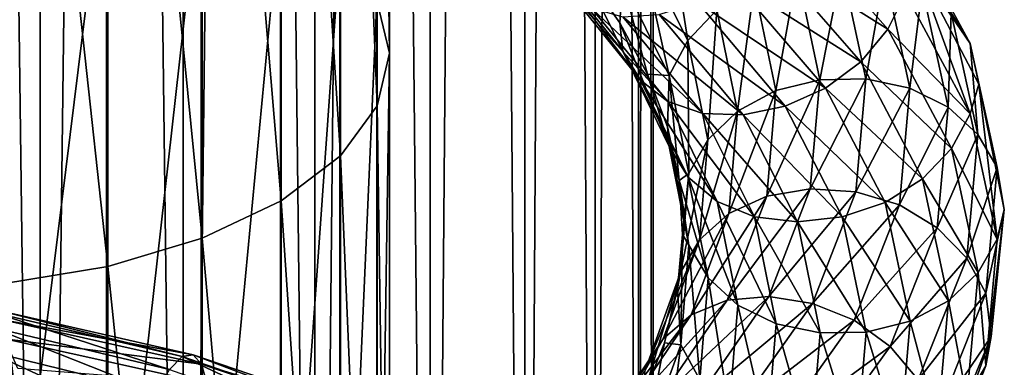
# Model space of a CAD drawing. Header units: metres. Extents: x -40 to 117, y -433 to 89.
# Tile 138 of 256: x 2.19 to 18.99, y -293.58 to -287.65. Entities that reach past the tile are written whole.
import ezdxf

# ---------------------------------------------------------------- set-up
doc = ezdxf.new("R2010")
doc.units = ezdxf.units.M
doc.layers.add('solid_506114_24501146', color=7, linetype='CONTINUOUS')
doc.layers.add('solid_506114_24501146_02', color=7, linetype='CONTINUOUS')

msp = doc.modelspace()

# ---------------------------------------------------------------- linework, layer by layer
at = {"layer": 'solid_506114_24501146'}
for points in [[(2.536174, -315.395081, 287.087769), (2.536174, -120.600121, 252.740158), (0, -120.55674, 252.986145)], [(2.536174, -315.395081, 287.087769), (0, -120.55674, 252.986145), (0, -315.351715, 287.333771)], [(4.974885, -315.52356, 286.359222), (4.974885, -120.728577, 252.011612), (2.536174, -120.600121, 252.740158)], [(2.536174, -315.395081, 287.087769), (4.974885, -315.52356, 286.359222), (2.536174, -120.600121, 252.740158)], [(7.222413, -315.732147, 285.176147), (7.222413, -120.937187, 250.828537), (4.974885, -120.728577, 252.011612)], [(4.974885, -315.52356, 286.359222), (7.222413, -315.732147, 285.176147), (4.974885, -120.728577, 252.011612)], [(9.192389, -316.012909, 283.583984), (9.192389, -121.217926, 249.236389), (7.222413, -120.937187, 250.828537)], [(7.222413, -315.732147, 285.176147), (9.192389, -316.012909, 283.583984), (7.222413, -120.937187, 250.828537)], [(4.974885, -319.694733, 262.703278), (4.974885, -124.899757, 228.355682), (7.222413, -124.691147, 229.538757)], [(7.222413, -319.486115, 263.886383), (4.974885, -319.694733, 262.703278), (7.222413, -124.691147, 229.538757)], [(2.536174, -319.823181, 261.974762), (2.536174, -125.028221, 227.627151), (4.974885, -124.899757, 228.355682)], [(4.974885, -319.694733, 262.703278), (2.536174, -319.823181, 261.974762), (4.974885, -124.899757, 228.355682)], [(0, -319.866577, 261.72876), (0, -125.071594, 227.381149), (2.536174, -125.028221, 227.627151)], [(2.536174, -319.823181, 261.974762), (0, -319.866577, 261.72876), (2.536174, -125.028221, 227.627151)], [(5.302645, -274.694244, 983.671143), (6.649134, -290.738251, 975.153992), (6.649134, -274.164124, 982.430908)], [(3.68973, -275.093079, 984.604309), (5.302645, -291.377441, 976.341797), (5.302645, -274.694244, 983.671143)], [(5.302645, -274.694244, 983.671143), (5.302645, -291.377441, 976.341797), (6.649134, -290.738251, 975.153992)], [(1.891428, -275.340637, 985.183472), (3.68973, -291.858368, 977.235474), (3.68973, -275.093079, 984.604309)], [(3.68973, -275.093079, 984.604309), (3.68973, -291.858368, 977.235474), (5.302645, -291.377441, 976.341797)], [(1.891428, -275.340637, 985.183472), (1.891428, -292.15686, 977.7901), (3.68973, -291.858368, 977.235474)], [(3.669097, -284.591492, 963.731445), (1.869106, -299.116241, 955.097351), (1.869106, -284.295288, 963.180969)], [(3.669097, -284.591492, 963.731445), (3.669097, -299.460602, 955.61908), (1.869106, -299.116241, 955.097351)], [(5.284738, -285.070374, 964.621338), (3.669097, -299.460602, 955.61908), (3.669097, -284.591492, 963.731445)], [(5.284738, -285.070374, 964.621338), (5.284738, -300.017365, 956.462585), (3.669097, -299.460602, 955.61908)], [(6.634851, -285.707886, 965.80603), (5.284738, -300.017365, 956.462585), (5.284738, -285.070374, 964.621338)], [(6.634851, -285.707886, 965.80603), (6.634851, -300.758575, 957.585449), (5.284738, -300.017365, 956.462585)], [(7.651602, -286.471985, 967.226013), (6.634851, -300.758575, 957.585449), (6.634851, -285.707886, 965.80603)], [(7.651602, -286.471985, 967.226013), (7.651602, -301.646912, 958.931274), (6.634851, -300.758575, 957.585449)], [(5.302645, -291.377441, 976.341797), (6.649134, -306.606964, 966.445374), (6.649134, -290.738251, 975.153992)], [(3.68973, -291.858368, 977.235474), (5.302645, -307.350098, 967.571167), (5.302645, -291.377441, 976.341797)], [(5.302645, -291.377441, 976.341797), (5.302645, -307.350098, 967.571167), (6.649134, -306.606964, 966.445374)], [(1.891428, -292.15686, 977.7901), (3.68973, -307.90921, 968.418152), (3.68973, -291.858368, 977.235474)], [(3.68973, -291.858368, 977.235474), (3.68973, -307.90921, 968.418152), (5.302645, -307.350098, 967.571167)], [(1.891428, -292.15686, 977.7901), (1.891428, -308.256226, 968.943848), (3.68973, -307.90921, 968.418152)], [(1.701174, -292.891174, 949.999268), (4.743359, -293.617279, 950.263), (1.77808, -292.653107, 949.268555)], [(1.77808, -292.653107, 949.268555), (4.957795, -293.391968, 949.555908), (1.844887, -292.612274, 948.532593)], [(4.743359, -293.617279, 950.263), (4.957795, -293.391968, 949.555908), (1.77808, -292.653107, 949.268555)], [(1.844887, -292.612274, 948.532593), (5.144073, -293.36261, 948.8396), (1.896865, -292.76593, 947.845947)], [(4.957795, -293.391968, 949.555908), (5.144073, -293.36261, 948.8396), (1.844887, -292.612274, 948.532593)], [(1.620867, -293.296631, 950.667114), (4.519439, -294.009705, 950.905518), (1.701174, -292.891174, 949.999268)], [(4.519439, -294.009705, 950.905518), (4.743359, -293.617279, 950.263), (1.701174, -292.891174, 949.999268)], [(1.896865, -292.76593, 947.845947), (5.289001, -293.525604, 948.167236), (1.930558, -293.090912, 947.260986)], [(5.144073, -293.36261, 948.8396), (5.289001, -293.525604, 948.167236), (1.896865, -292.76593, 947.845947)], [(1.930558, -293.090912, 947.260986), (5.382947, -293.857178, 947.590454), (2.153744, -293.60083, 946.834473)], [(5.289001, -293.525604, 948.167236), (5.382947, -293.857178, 947.590454), (1.930558, -293.090912, 947.260986)], [(1.544022, -293.836731, 951.213989), (4.305175, -294.537537, 951.427429), (1.620867, -293.296631, 950.667114)], [(4.305175, -294.537537, 951.427429), (4.519439, -294.009705, 950.905518), (1.620867, -293.296631, 950.667114)], [(4.743359, -293.617279, 950.263), (7.620518, -294.63443, 950.99884), (4.957795, -293.391968, 949.555908)], [(4.957795, -293.391968, 949.555908), (7.965023, -294.435608, 950.336365), (5.144073, -293.36261, 948.8396)], [(7.620518, -294.63443, 950.99884), (7.965023, -294.435608, 950.336365), (4.957795, -293.391968, 949.555908)], [(5.144073, -293.36261, 948.8396), (8.264291, -294.430206, 949.657593), (5.289001, -293.525604, 948.167236)], [(7.965023, -294.435608, 950.336365), (8.264291, -294.430206, 949.657593), (5.144073, -293.36261, 948.8396)], [(5.289001, -293.525604, 948.167236), (8.497127, -294.612976, 949.013123), (5.382947, -293.857178, 947.590454)], [(8.264291, -294.430206, 949.657593), (8.497127, -294.612976, 949.013123), (5.289001, -293.525604, 948.167236)]]:
    msp.add_3dface(points, dxfattribs=at)
at = {"layer": 'solid_506114_24501146_02'}
for points in [[(10.809105, -316.35498, 281.643951), (10.809105, -121.560013, 247.296341), (9.192389, -121.217926, 249.236389)], [(9.192389, -316.012909, 283.583984), (10.809105, -316.35498, 281.643951), (9.192389, -121.217926, 249.236389)], [(12.010434, -316.74527, 279.430573), (12.010434, -121.950287, 245.082962), (10.809105, -121.560013, 247.296341)], [(10.809105, -316.35498, 281.643951), (12.010434, -316.74527, 279.430573), (10.809105, -121.560013, 247.296341)], [(12.750209, -317.168732, 277.0289), (12.750209, -122.373764, 242.68129), (12.010434, -121.950287, 245.082962)], [(12.010434, -316.74527, 279.430573), (12.750209, -317.168732, 277.0289), (12.010434, -121.950287, 245.082962)], [(13, -317.609131, 274.53125), (13, -122.814171, 240.183655), (12.750209, -122.373764, 242.68129)], [(12.750209, -317.168732, 277.0289), (13, -317.609131, 274.53125), (12.750209, -122.373764, 242.68129)], [(12.750209, -318.04953, 272.03363), (12.750209, -123.25457, 237.686005), (13, -122.814171, 240.183655)], [(13, -317.609131, 274.53125), (12.750209, -318.04953, 272.03363), (13, -122.814171, 240.183655)], [(12.010434, -318.473022, 269.631958), (12.010434, -123.678047, 235.284348), (12.750209, -123.25457, 237.686005)], [(12.750209, -318.04953, 272.03363), (12.010434, -318.473022, 269.631958), (12.750209, -123.25457, 237.686005)], [(10.809105, -318.863312, 267.418579), (10.809105, -124.068329, 233.070969), (12.010434, -123.678047, 235.284348)], [(12.010434, -318.473022, 269.631958), (10.809105, -318.863312, 267.418579), (12.010434, -123.678047, 235.284348)], [(9.192389, -319.205383, 265.478516), (9.192389, -124.410408, 231.13092), (10.809105, -124.068329, 233.070969)], [(10.809105, -318.863312, 267.418579), (9.192389, -319.205383, 265.478516), (10.809105, -124.068329, 233.070969)], [(7.222413, -319.486115, 263.886383), (7.222413, -124.691147, 229.538757), (9.192389, -124.410408, 231.13092)], [(9.192389, -319.205383, 265.478516), (7.222413, -319.486115, 263.886383), (9.192389, -124.410408, 231.13092)], [(8.499992, -272.077179, 977.548401), (8.499992, -288.221924, 970.477905), (8.283906, -287.32428, 968.809814)], [(8.289004, -272.821869, 979.290649), (8.499992, -288.221924, 970.477905), (8.499992, -272.077179, 977.548401)], [(7.661542, -273.529358, 980.945862), (8.289004, -289.119843, 972.146484), (8.289004, -272.821869, 979.290649)], [(8.289004, -272.821869, 979.290649), (8.289004, -289.119843, 972.146484), (8.499992, -288.221924, 970.477905)], [(6.649134, -274.164124, 982.430908), (7.661542, -289.9729, 973.73175), (7.661542, -273.529358, 980.945862)], [(7.661542, -273.529358, 980.945862), (7.661542, -289.9729, 973.73175), (8.289004, -289.119843, 972.146484)], [(6.649134, -274.164124, 982.430908), (6.649134, -290.738251, 975.153992), (7.661542, -289.9729, 973.73175)], [(12.776024, -286.375916, 966.182983), (13.590318, -288.005859, 968.120728), (13.240533, -285.816772, 966.240173)], [(13.590318, -288.005859, 968.120728), (14.084433, -287.481842, 968.262451), (13.240533, -285.816772, 966.240173)], [(15.330458, -285.912018, 960.934204), (17.004074, -287.812134, 963.354431), (14.911668, -286.497833, 960.948669)], [(17.304438, -287.202515, 963.526978), (17.004074, -287.812134, 963.354431), (15.330458, -285.912018, 960.934204)], [(17.302559, -286.021423, 964.141846), (18.405357, -288.055359, 966.853149), (17.472498, -286.682587, 963.910095)], [(18.084133, -287.529724, 967.207764), (18.405357, -288.055359, 966.853149), (17.302559, -286.021423, 964.141846)], [(8.283906, -287.32428, 968.809814), (7.651602, -301.646912, 958.931274), (7.651602, -286.471985, 967.226013)], [(12.47566, -286.99292, 966.013733), (13.270811, -288.602692, 967.894531), (12.776024, -286.375916, 966.182983)], [(13.270811, -288.602692, 967.894531), (13.590318, -288.005859, 968.120728), (12.776024, -286.375916, 966.182983)], [(14.911668, -286.497833, 960.948669), (16.539564, -288.366364, 963.290344), (14.372784, -286.991211, 961.103394)], [(17.004074, -287.812134, 963.354431), (16.539564, -288.366364, 963.290344), (14.911668, -286.497833, 960.948669)], [(11.249445, -286.66153, 963.683167), (12.477539, -288.18692, 965.39209), (11.823123, -286.851929, 964.887268)], [(12.779515, -288.678986, 964.984009), (12.477539, -288.18692, 965.39209), (11.249445, -286.66153, 963.683167)], [(11.521699, -287.123474, 963.232239), (12.779515, -288.678986, 964.984009), (11.249445, -286.66153, 963.683167)], [(17.472498, -286.682587, 963.910095), (18.407354, -289.25531, 966.224426), (17.304438, -287.202515, 963.526978)], [(17.472498, -286.682587, 963.910095), (18.556627, -288.746796, 966.648987), (18.407354, -289.25531, 966.224426)], [(18.405357, -288.055359, 966.853149), (18.556627, -288.746796, 966.648987), (17.472498, -286.682587, 963.910095)], [(12.477539, -288.18692, 965.39209), (12.428489, -287.70108, 965.851624), (11.823123, -286.851929, 964.887268)], [(12.47566, -286.99292, 966.013733), (11.823123, -286.851929, 964.887268), (12.428489, -287.70108, 965.851624)], [(14.720243, -287.080261, 968.303894), (15.090319, -288.85791, 970.528931), (15.452852, -286.834961, 968.240295)], [(15.090319, -288.85791, 970.528931), (15.841347, -288.673279, 970.590881), (15.452852, -286.834961, 968.240295)], [(15.452852, -286.834961, 968.240295), (15.841347, -288.673279, 970.590881), (16.218479, -286.754761, 968.08429)], [(15.841347, -288.673279, 970.590881), (16.626221, -288.658722, 970.564331), (16.218479, -286.754761, 968.08429)], [(16.218479, -286.754761, 968.08429), (16.626221, -288.658722, 970.564331), (16.951677, -286.846008, 967.849426)], [(16.626221, -288.658722, 970.564331), (17.377853, -288.815308, 970.451538), (16.951677, -286.846008, 967.849426)], [(16.951677, -286.846008, 967.849426), (17.377853, -288.815308, 970.451538), (17.588596, -287.112457, 967.549561)], [(12.47566, -286.99292, 966.013733), (12.428489, -287.70108, 965.851624), (12.903883, -288.580017, 966.864685)], [(12.47566, -286.99292, 966.013733), (12.903883, -288.580017, 966.864685), (13.270811, -288.602692, 967.894531)], [(14.372784, -286.991211, 961.103394), (15.941851, -288.815033, 963.347168), (13.751857, -287.352295, 961.391113)], [(16.539564, -288.366364, 963.290344), (15.941851, -288.815033, 963.347168), (14.372784, -286.991211, 961.103394)], [(13.24536, -289.045746, 964.559204), (12.779515, -288.678986, 964.984009), (11.521699, -287.123474, 963.232239)], [(11.941693, -287.447327, 962.738037), (13.24536, -289.045746, 964.559204), (11.521699, -287.123474, 963.232239)], [(14.084433, -287.481842, 968.262451), (14.438524, -289.208893, 970.37677), (14.720243, -287.080261, 968.303894)], [(14.438524, -289.208893, 970.37677), (15.090319, -288.85791, 970.528931), (14.720243, -287.080261, 968.303894)], [(17.377853, -288.815308, 970.451538), (18.030787, -289.141663, 970.255432), (17.588596, -287.112457, 967.549561)], [(17.588596, -287.112457, 967.549561), (18.030787, -289.141663, 970.255432), (18.084133, -287.529724, 967.207764)], [(8.283906, -287.32428, 968.809814), (8.283906, -302.637817, 960.432373), (7.651602, -301.646912, 958.931274)], [(8.499992, -288.221924, 970.477905), (8.283906, -302.637817, 960.432373), (8.283906, -287.32428, 968.809814)], [(13.751857, -287.352295, 961.391113), (15.253138, -289.12149, 963.524475), (13.102945, -287.560822, 961.781494)], [(15.941851, -288.815033, 963.347168), (15.253138, -289.12149, 963.524475), (13.751857, -287.352295, 961.391113)], [(17.304438, -287.202515, 963.526978), (18.407354, -289.25531, 966.224426), (17.004074, -287.812134, 963.354431)], [(13.844118, -289.249146, 964.154358), (13.24536, -289.045746, 964.559204), (11.941693, -287.447327, 962.738037)], [(12.48152, -287.597931, 962.241699), (13.844118, -289.249146, 964.154358), (11.941693, -287.447327, 962.738037)], [(13.590318, -288.005859, 968.120728), (13.931987, -289.695801, 970.147034), (14.084433, -287.481842, 968.262451)], [(13.931987, -289.695801, 970.147034), (14.438524, -289.208893, 970.37677), (14.084433, -287.481842, 968.262451)], [(13.102945, -287.560822, 961.781494), (14.533385, -289.27066, 963.801331), (12.48152, -287.597931, 962.241699)], [(14.533385, -289.27066, 963.801331), (13.844118, -289.249146, 964.154358), (12.48152, -287.597931, 962.241699)], [(15.253138, -289.12149, 963.524475), (14.533385, -289.27066, 963.801331), (13.102945, -287.560822, 961.781494)], [(18.030787, -289.141663, 970.255432), (18.53878, -289.609131, 969.991638), (18.084133, -287.529724, 967.207764)], [(18.084133, -287.529724, 967.207764), (18.53878, -289.609131, 969.991638), (18.405357, -288.055359, 966.853149)], [(13.272809, -289.809845, 967.262024), (12.903883, -288.580017, 966.864685), (12.428489, -287.70108, 965.851624)], [(12.477539, -288.18692, 965.39209), (13.272809, -289.809845, 967.262024), (12.428489, -287.70108, 965.851624)], [(17.004074, -287.812134, 963.354431), (18.087847, -289.84668, 965.993896), (16.539564, -288.366364, 963.290344)], [(18.407354, -289.25531, 966.224426), (18.087847, -289.84668, 965.993896), (17.004074, -287.812134, 963.354431)], [(13.270811, -288.602692, 967.894531), (13.604447, -290.271271, 969.861633), (13.590318, -288.005859, 968.120728)], [(13.604447, -290.271271, 969.861633), (13.931987, -289.695801, 970.147034), (13.590318, -288.005859, 968.120728)], [(13.594031, -290.334991, 966.900391), (13.272809, -289.809845, 967.262024), (12.477539, -288.18692, 965.39209)], [(12.779515, -288.678986, 964.984009), (13.594031, -290.334991, 966.900391), (12.477539, -288.18692, 965.39209)], [(18.405357, -288.055359, 966.853149), (18.868078, -290.171753, 969.684387), (18.556627, -288.746796, 966.648987)], [(18.53878, -289.609131, 969.991638), (18.868078, -290.171753, 969.684387), (18.405357, -288.055359, 966.853149)], [(8.499992, -288.221924, 970.477905), (8.499992, -303.681427, 962.013428), (8.283906, -302.637817, 960.432373)], [(8.289004, -289.119843, 972.146484), (8.499992, -303.681427, 962.013428), (8.499992, -288.221924, 970.477905)], [(16.539564, -288.366364, 963.290344), (17.593733, -290.36618, 965.84491), (15.941851, -288.815033, 963.347168)], [(18.087847, -289.84668, 965.993896), (17.593733, -290.36618, 965.84491), (16.539564, -288.366364, 963.290344)], [(14.089568, -290.748871, 966.55072), (13.594031, -290.334991, 966.900391), (12.779515, -288.678986, 964.984009)], [(13.24536, -289.045746, 964.559204), (14.089568, -290.748871, 966.55072), (12.779515, -288.678986, 964.984009)], [(13.272809, -289.809845, 967.262024), (13.242456, -289.477966, 967.90863), (12.903883, -288.580017, 966.864685)], [(13.270811, -288.602692, 967.894531), (12.903883, -288.580017, 966.864685), (13.242456, -289.477966, 967.90863)], [(13.270811, -288.602692, 967.894531), (13.242456, -289.477966, 967.90863), (13.441157, -290.389893, 968.972595)], [(13.270811, -288.602692, 967.894531), (13.441157, -290.389893, 968.972595), (13.604447, -290.271271, 969.861633)], [(14.936234, -290.656921, 972.764343), (15.679593, -290.534149, 972.952454), (15.841347, -288.673279, 970.590881)], [(15.090319, -288.85791, 970.528931), (14.936234, -290.656921, 972.764343), (15.841347, -288.673279, 970.590881)], [(15.679593, -290.534149, 972.952454), (16.456453, -290.586456, 973.055908), (16.626221, -288.658722, 970.564331)], [(15.841347, -288.673279, 970.590881), (15.679593, -290.534149, 972.952454), (16.626221, -288.658722, 970.564331)], [(16.626221, -288.658722, 970.564331), (16.456453, -290.586456, 973.055908), (17.377853, -288.815308, 970.451538)], [(14.291095, -290.956329, 972.500977), (14.936234, -290.656921, 972.764343), (15.090319, -288.85791, 970.528931)], [(14.438524, -289.208893, 970.37677), (14.291095, -290.956329, 972.500977), (15.090319, -288.85791, 970.528931)], [(15.941851, -288.815033, 963.347168), (16.957922, -290.765717, 965.795837), (15.253138, -289.12149, 963.524475)], [(17.593733, -290.36618, 965.84491), (16.957922, -290.765717, 965.795837), (15.941851, -288.815033, 963.347168)], [(16.456453, -290.586456, 973.055908), (17.200409, -290.809631, 973.065674), (17.377853, -288.815308, 970.451538)], [(17.377853, -288.815308, 970.451538), (17.200409, -290.809631, 973.065674), (18.030787, -289.141663, 970.255432)], [(18.556627, -288.746796, 966.648987), (18.870127, -291.391418, 969.041321), (18.407354, -289.25531, 966.224426)], [(18.556627, -288.746796, 966.648987), (18.990864, -290.886536, 969.496338), (18.870127, -291.391418, 969.041321)], [(18.868078, -290.171753, 969.684387), (18.990864, -290.886536, 969.496338), (18.556627, -288.746796, 966.648987)], [(7.661542, -289.9729, 973.73175), (8.289004, -304.725342, 963.59491), (8.289004, -289.119843, 972.146484)], [(8.289004, -289.119843, 972.146484), (8.289004, -304.725342, 963.59491), (8.499992, -303.681427, 962.013428)], [(14.726489, -291.010162, 966.244873), (14.089568, -290.748871, 966.55072), (13.24536, -289.045746, 964.559204)], [(13.844118, -289.249146, 964.154358), (14.726489, -291.010162, 966.244873), (13.24536, -289.045746, 964.559204)], [(13.789729, -291.405334, 972.182861), (14.291095, -290.956329, 972.500977), (14.438524, -289.208893, 970.37677)], [(13.931987, -289.695801, 970.147034), (13.789729, -291.405334, 972.182861), (14.438524, -289.208893, 970.37677)], [(15.253138, -289.12149, 963.524475), (16.225313, -291.012146, 965.85376), (14.533385, -289.27066, 963.801331)], [(16.957922, -290.765717, 965.795837), (16.225313, -291.012146, 965.85376), (15.253138, -289.12149, 963.524475)], [(17.200409, -290.809631, 973.065674), (17.846676, -291.196869, 972.973755), (18.030787, -289.141663, 970.255432)], [(18.030787, -289.141663, 970.255432), (17.846676, -291.196869, 972.973755), (18.53878, -289.609131, 969.991638)], [(15.459687, -291.096161, 966.007751), (14.726489, -291.010162, 966.244873), (13.844118, -289.249146, 964.154358)], [(14.533385, -289.27066, 963.801331), (15.459687, -291.096161, 966.007751), (13.844118, -289.249146, 964.154358)], [(16.225313, -291.012146, 965.85376), (15.459687, -291.096161, 966.007751), (14.533385, -289.27066, 963.801331)], [(18.407354, -289.25531, 966.224426), (18.870127, -291.391418, 969.041321), (18.087847, -289.84668, 965.993896)], [(13.606496, -291.492188, 969.217896), (13.441157, -290.389893, 968.972595), (13.242456, -289.477966, 967.90863)], [(13.272809, -289.809845, 967.262024), (13.606496, -291.492188, 969.217896), (13.242456, -289.477966, 967.90863)], [(13.465534, -291.958954, 971.837952), (13.789729, -291.405334, 972.182861), (13.931987, -289.695801, 970.147034)], [(13.604447, -290.271271, 969.861633), (13.465534, -291.958954, 971.837952), (13.931987, -289.695801, 970.147034)], [(17.846676, -291.196869, 972.973755), (18.349483, -291.715424, 972.788391), (18.53878, -289.609131, 969.991638)], [(18.53878, -289.609131, 969.991638), (18.349483, -291.715424, 972.788391), (18.868078, -290.171753, 969.684387)], [(13.935795, -292.052155, 968.904602), (13.606496, -291.492188, 969.217896), (13.272809, -289.809845, 967.262024)], [(13.594031, -290.334991, 966.900391), (13.935795, -292.052155, 968.904602), (13.272809, -289.809845, 967.262024)], [(18.087847, -289.84668, 965.993896), (18.542587, -291.96344, 968.750366), (17.593733, -290.36618, 965.84491)], [(18.870127, -291.391418, 969.041321), (18.542587, -291.96344, 968.750366), (18.087847, -289.84668, 965.993896)], [(6.649134, -290.738251, 975.153992), (7.661542, -305.717133, 965.097351), (7.661542, -289.9729, 973.73175)], [(7.661542, -289.9729, 973.73175), (7.661542, -305.717133, 965.097351), (8.289004, -304.725342, 963.59491)], [(18.349483, -291.715424, 972.788391), (18.675419, -292.315552, 972.528625), (18.868078, -290.171753, 969.684387)], [(18.868078, -290.171753, 969.684387), (18.675419, -292.315552, 972.528625), (18.990864, -290.886536, 969.496338)], [(13.604447, -290.271271, 969.861633), (13.498661, -291.312225, 970.047485), (13.414886, -292.239655, 971.121948)], [(13.604447, -290.271271, 969.861633), (13.414886, -292.239655, 971.121948), (13.465534, -291.958954, 971.837952)], [(13.604447, -290.271271, 969.861633), (13.441157, -290.389893, 968.972595), (13.498661, -291.312225, 970.047485)], [(14.443789, -292.515717, 968.633179), (13.935795, -292.052155, 968.904602), (13.594031, -290.334991, 966.900391)], [(14.089568, -290.748871, 966.55072), (14.443789, -292.515717, 968.633179), (13.594031, -290.334991, 966.900391)], [(17.593733, -290.36618, 965.84491), (18.036051, -292.446198, 968.513123), (16.957922, -290.765717, 965.795837)], [(18.542587, -291.96344, 968.750366), (18.036051, -292.446198, 968.513123), (17.593733, -290.36618, 965.84491)], [(13.606496, -291.492188, 969.217896), (13.498661, -291.312225, 970.047485), (13.441157, -290.389893, 968.972595)], [(14.263428, -292.431946, 974.922729), (14.973302, -292.369995, 975.233154), (15.679593, -290.534149, 972.952454)], [(14.936234, -290.656921, 972.764343), (14.263428, -292.431946, 974.922729), (15.679593, -290.534149, 972.952454)], [(15.679593, -290.534149, 972.952454), (14.973302, -292.369995, 975.233154), (16.456453, -290.586456, 973.055908)], [(13.647349, -292.680573, 974.551453), (14.263428, -292.431946, 974.922729), (14.936234, -290.656921, 972.764343)], [(14.291095, -290.956329, 972.500977), (13.647349, -292.680573, 974.551453), (14.936234, -290.656921, 972.764343)], [(14.973302, -292.369995, 975.233154), (15.715169, -292.488068, 975.462585), (16.456453, -290.586456, 973.055908)], [(16.456453, -290.586456, 973.055908), (15.715169, -292.488068, 975.462585), (17.200409, -290.809631, 973.065674)], [(6.649134, -290.738251, 975.153992), (6.649134, -306.606964, 966.445374), (7.661542, -305.717133, 965.097351)], [(15.096723, -292.838135, 968.430298), (14.443789, -292.515717, 968.633179), (14.089568, -290.748871, 966.55072)], [(14.726489, -291.010162, 966.244873), (15.096723, -292.838135, 968.430298), (14.089568, -290.748871, 966.55072)], [(15.715169, -292.488068, 975.462585), (16.425613, -292.776642, 975.591187), (17.200409, -290.809631, 973.065674)], [(16.957922, -290.765717, 965.795837), (17.384256, -292.793793, 968.353882), (16.225313, -291.012146, 965.85376)], [(17.200409, -290.809631, 973.065674), (16.425613, -292.776642, 975.591187), (17.846676, -291.196869, 972.973755)], [(18.036051, -292.446198, 968.513123), (17.384256, -292.793793, 968.353882), (16.957922, -290.765717, 965.795837)], [(18.675419, -292.315552, 972.528625), (18.764139, -293.055481, 972.356934), (18.990864, -290.886536, 969.496338)], [(18.990864, -290.886536, 969.496338), (18.677446, -293.555054, 971.870972), (18.870127, -291.391418, 969.041321)], [(18.990864, -290.886536, 969.496338), (18.764139, -293.055481, 972.356934), (18.677446, -293.555054, 971.870972)], [(13.168569, -293.092163, 974.147583), (13.647349, -292.680573, 974.551453), (14.291095, -290.956329, 972.500977)], [(13.789729, -291.405334, 972.182861), (13.168569, -293.092163, 974.147583), (14.291095, -290.956329, 972.500977)], [(15.848353, -292.992096, 968.313782), (15.096723, -292.838135, 968.430298), (14.726489, -291.010162, 966.244873)], [(15.459687, -291.096161, 966.007751), (15.848353, -292.992096, 968.313782), (14.726489, -291.010162, 966.244873)], [(16.225313, -291.012146, 965.85376), (16.633228, -292.976868, 968.287537), (15.459687, -291.096161, 966.007751)], [(17.384256, -292.793793, 968.353882), (16.633228, -292.976868, 968.287537), (16.225313, -291.012146, 965.85376)], [(16.633228, -292.976868, 968.287537), (15.848353, -292.992096, 968.313782), (15.459687, -291.096161, 966.007751)], [(16.425613, -292.776642, 975.591187), (17.042768, -293.223724, 975.60022), (17.846676, -291.196869, 972.973755)], [(17.846676, -291.196869, 972.973755), (17.042768, -293.223724, 975.60022), (18.349483, -291.715424, 972.788391)], [(13.467562, -293.193665, 971.1828), (13.414886, -292.239655, 971.121948), (13.498661, -291.312225, 970.047485)], [(13.606496, -291.492188, 969.217896), (13.467562, -293.193665, 971.1828), (13.498661, -291.312225, 970.047485)], [(18.870127, -291.391418, 969.041321), (18.677446, -293.555054, 971.870972), (18.542587, -291.96344, 968.750366)], [(12.858976, -293.624207, 973.744873), (13.168569, -293.092163, 974.147583), (13.789729, -291.405334, 972.182861)], [(13.465534, -291.958954, 971.837952), (12.858976, -293.624207, 973.744873), (13.789729, -291.405334, 972.182861)], [(13.793498, -293.789063, 970.91803), (13.467562, -293.193665, 971.1828), (13.606496, -291.492188, 969.217896)], [(13.935795, -292.052155, 968.904602), (13.793498, -293.789063, 970.91803), (13.606496, -291.492188, 969.217896)], [(17.042768, -293.223724, 975.60022), (17.522926, -293.792358, 975.490662), (18.349483, -291.715424, 972.788391)], [(18.349483, -291.715424, 972.788391), (17.522926, -293.792358, 975.490662), (18.675419, -292.315552, 972.528625)], [(13.465534, -291.958954, 971.837952), (13.190411, -293.162415, 972.179749), (12.827063, -294.072205, 973.206604)], [(13.465534, -291.958954, 971.837952), (12.827063, -294.072205, 973.206604), (12.858976, -293.624207, 973.744873)], [(13.465534, -291.958954, 971.837952), (13.414886, -292.239655, 971.121948), (13.190411, -293.162415, 972.179749)], [(14.296306, -294.303131, 970.725098), (13.793498, -293.789063, 970.91803), (13.935795, -292.052155, 968.904602)], [(14.443789, -292.515717, 968.633179), (14.296306, -294.303131, 970.725098), (13.935795, -292.052155, 968.904602)], [(18.542587, -291.96344, 968.750366), (18.353251, -294.107239, 971.519348), (18.036051, -292.446198, 968.513123)], [(18.677446, -293.555054, 971.870972), (18.353251, -294.107239, 971.519348), (18.542587, -291.96344, 968.750366)], [(13.094502, -294.138519, 976.920776), (13.746201, -294.134277, 977.34552), (14.973302, -292.369995, 975.233154)], [(14.263428, -292.431946, 974.922729), (13.094502, -294.138519, 976.920776), (14.973302, -292.369995, 975.233154)], [(13.467562, -293.193665, 971.1828), (13.190411, -293.162415, 972.179749), (13.414886, -292.239655, 971.121948)], [(14.973302, -292.369995, 975.233154), (13.746201, -294.134277, 977.34552), (15.715169, -292.488068, 975.462585)], [(17.522926, -293.792358, 975.490662), (17.834181, -294.42923, 975.276855), (18.675419, -292.315552, 972.528625)], [(18.675419, -292.315552, 972.528625), (17.834181, -294.42923, 975.276855), (18.764139, -293.055481, 972.356934)], [(12.528913, -294.338898, 976.448608), (13.094502, -294.138519, 976.920776), (14.263428, -292.431946, 974.922729)], [(13.647349, -292.680573, 974.551453), (12.528913, -294.338898, 976.448608), (14.263428, -292.431946, 974.922729)], [(13.746201, -294.134277, 977.34552), (14.427269, -294.314697, 977.692688), (15.715169, -292.488068, 975.462585)], [(14.942572, -294.687714, 970.62561), (14.296306, -294.303131, 970.725098), (14.443789, -292.515717, 968.633179)], [(15.715169, -292.488068, 975.462585), (14.427269, -294.314697, 977.692688), (16.425613, -292.776642, 975.591187)], [(15.096723, -292.838135, 968.430298), (14.942572, -294.687714, 970.62561), (14.443789, -292.515717, 968.633179)], [(18.036051, -292.446198, 968.513123), (17.851887, -294.55249, 971.193298), (17.384256, -292.793793, 968.353882)], [(18.353251, -294.107239, 971.519348), (17.851887, -294.55249, 971.193298), (18.036051, -292.446198, 968.513123)], [(12.089369, -294.714966, 975.964539), (12.528913, -294.338898, 976.448608), (13.647349, -292.680573, 974.551453)], [(13.168569, -293.092163, 974.147583), (12.089369, -294.714966, 975.964539), (13.647349, -292.680573, 974.551453)], [(14.427269, -294.314697, 977.692688), (15.079491, -294.665192, 977.93219), (16.425613, -292.776642, 975.591187)], [(15.686527, -294.910828, 970.630188), (14.942572, -294.687714, 970.62561), (15.096723, -292.838135, 968.430298)], [(16.425613, -292.776642, 975.591187), (15.079491, -294.665192, 977.93219), (17.042768, -293.223724, 975.60022)], [(15.848353, -292.992096, 968.313782), (15.686527, -294.910828, 970.630188), (15.096723, -292.838135, 968.430298)], [(17.384256, -292.793793, 968.353882), (17.206747, -294.847137, 970.923401), (16.633228, -292.976868, 968.287537)], [(17.851887, -294.55249, 971.193298), (17.206747, -294.847137, 970.923401), (17.384256, -292.793793, 968.353882)], [(16.463388, -294.965668, 970.7323), (15.686527, -294.910828, 970.630188), (15.848353, -292.992096, 968.313782)], [(16.633228, -292.976868, 968.287537), (16.463388, -294.965668, 970.7323), (15.848353, -292.992096, 968.313782)], [(17.206747, -294.847137, 970.923401), (16.463388, -294.965668, 970.7323), (16.633228, -292.976868, 968.287537)], [(17.834181, -294.42923, 975.276855), (17.885561, -295.184937, 975.10791), (18.764139, -293.055481, 972.356934)], [(18.764139, -293.055481, 972.356934), (17.836117, -295.687866, 974.604858), (18.677446, -293.555054, 971.870972)], [(18.764139, -293.055481, 972.356934), (17.885561, -295.184937, 975.10791), (17.836117, -295.687866, 974.604858)], [(11.805149, -295.226379, 975.50769), (12.089369, -294.714966, 975.964539), (13.168569, -293.092163, 974.147583)], [(12.858976, -293.624207, 973.744873), (11.805149, -295.226379, 975.50769), (13.168569, -293.092163, 974.147583)], [(12.860912, -294.872253, 973.078491), (12.827063, -294.072205, 973.206604), (13.190411, -293.162415, 972.179749)], [(13.467562, -293.193665, 971.1828), (12.860912, -294.872253, 973.078491), (13.190411, -293.162415, 972.179749)], [(13.172167, -295.502319, 972.860657), (12.860912, -294.872253, 973.078491), (13.467562, -293.193665, 971.1828)], [(13.793498, -293.789063, 970.91803), (13.172167, -295.502319, 972.860657), (13.467562, -293.193665, 971.1828)], [(15.079491, -294.665192, 977.93219), (15.646069, -295.168884, 978.0354), (17.042768, -293.223724, 975.60022)], [(17.042768, -293.223724, 975.60022), (15.646069, -295.168884, 978.0354), (17.522926, -293.792358, 975.490662)], [(18.677446, -293.555054, 971.870972), (17.836117, -295.687866, 974.604858), (18.353251, -294.107239, 971.519348)]]:
    msp.add_3dface(points, dxfattribs=at)

doc.saveas('drawing.dxf')
